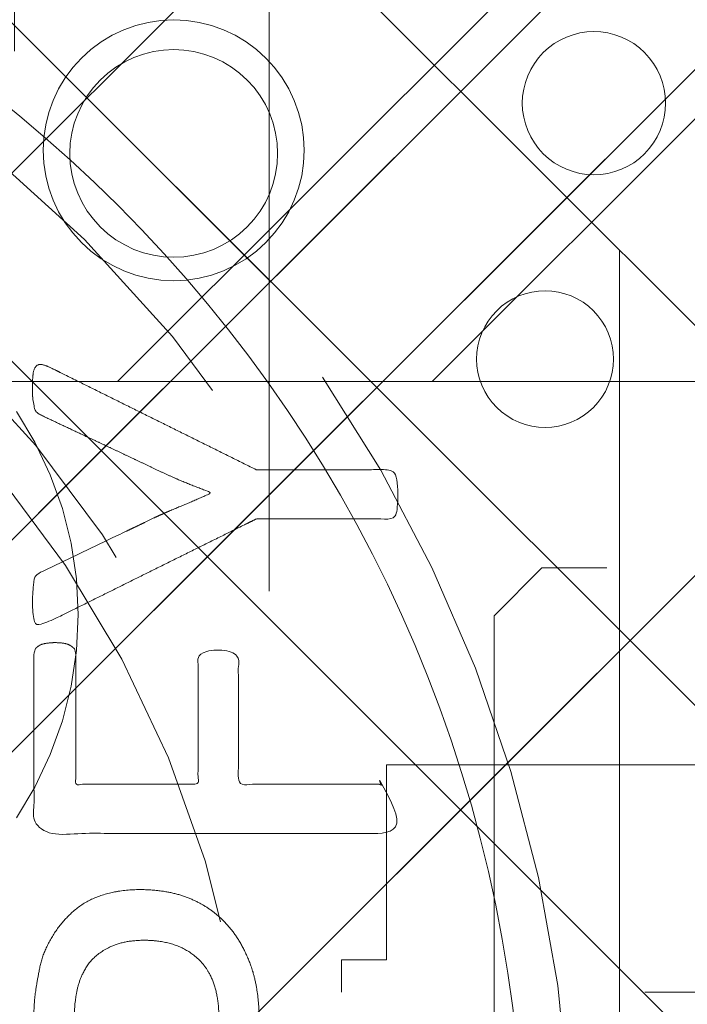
# Model space of a CAD drawing. Header units: inches. Extents: x -490 to -273, y -225 to 16.
# Tile 56 of 67: x -362.411 to -361.585, y 9.884 to 11.103. Entities that reach past the tile are written whole.
import ezdxf

# ---------------------------------------------------------------- set-up
doc = ezdxf.new("R2010")
doc.units = ezdxf.units.IN
doc.header["$LTSCALE"] = 32
doc.header["$MEASUREMENT"] = 0
doc.linetypes.add('Dash Style-1', pattern=[0.083328, 0.041656, -0.041672])
for name, color, linetype, lineweight in [('DashLine', 7, 'Dash Style-1', 13), ('DashLineFill', 7, 'Dash Style-1', 13), ('Drawing', 7, 'Continuous', 18), ('None', 7, 'Continuous', 18), ('Plastic-BracketCover', 7, 'Continuous', 13), ('SolidLine', 7, 'Continuous', 15), ('Wood_1-H', 7, 'Continuous', 13)]:
    doc.layers.add(name, color=color, linetype=linetype, lineweight=lineweight)
doc.layers.add('Electrical', color=1, linetype='Dash Style-1', lineweight=15, true_color=0xff0000)
pattern_1 = [(45, (0, 0), (-1.61301565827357, 1.935715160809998), []), (45, (-1.0608, 1.0608), (-0.4723460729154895, 0.4167612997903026), [])]

# ---------------------------------------------------------------- blocks, each defined once
blk = doc.blocks.new('Group-9')
at = {"layer": 'Plastic-BracketCover', "color": 7}
for points, knots in [([(1.38164285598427, 0.884128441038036), (1.463766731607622, 0.884128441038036), (1.549581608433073, 0.884128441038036), (1.553272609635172, 0.8804374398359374), (1.555118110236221, 0.8730554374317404), (1.55696180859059, 0.8619824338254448), (1.55696180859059, 0.8453729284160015), (1.555118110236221, 0.8342999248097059), (1.553272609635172, 0.8269179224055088), (1.549581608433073, 0.8232269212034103), (1.463766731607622, 0.8232269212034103), (1.38164285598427, 0.8232269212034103), (1.255227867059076, 0.7604808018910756), (1.128812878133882, 0.6977346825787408), (1.119585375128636, 0.6940436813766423), (1.112203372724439, 0.692198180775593), (1.106666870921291, 0.6958891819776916), (1.104821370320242, 0.7106531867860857), (1.104821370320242, 0.7327991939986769), (1.106666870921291, 0.7457176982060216), (1.10851237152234, 0.7530997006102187), (1.114048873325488, 0.7567907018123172), (1.117739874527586, 0.7586362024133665), (1.181408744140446, 0.789086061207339), (1.245077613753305, 0.8195359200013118), (1.263532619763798, 0.8287634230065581), (1.304133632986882, 0.8453729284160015), (1.324432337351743, 0.8546004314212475), (1.324432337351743, 0.8555231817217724), (1.324432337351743, 0.856445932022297), (1.28383402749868, 0.871209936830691), (1.246923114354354, 0.8896649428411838), (1.18233149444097, 0.9201148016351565), (1.117739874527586, 0.9505646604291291), (1.114048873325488, 0.9524101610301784), (1.10851237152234, 0.9561011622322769), (1.106666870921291, 0.963483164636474), (1.104821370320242, 0.9745561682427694), (1.104821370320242, 0.9967021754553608), (1.107589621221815, 1.016079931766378), (1.121430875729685, 1.013311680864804), (1.128812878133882, 1.009620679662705), (1.255227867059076, 0.9468745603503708), (1.38164285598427, 0.884128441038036)], [0, 0, 0, 0.05246714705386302, 0.05482524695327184, 0.05718334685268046, 0.05954144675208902, 0.06189954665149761, 0.06484717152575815, 0.06779479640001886, 0.07074242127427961, 0.07369004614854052, 0.1392739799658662, 0.1392739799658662, 0.251980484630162, 0.251980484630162, 0.259917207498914, 0.267853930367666, 0.2757906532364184, 0.2837273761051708, 0.2916640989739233, 0.2996008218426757, 0.307537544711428, 0.31547426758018, 0.31547426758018, 0.4512108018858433, 0.4512108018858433, 0.4908944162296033, 0.5305780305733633, 0.5305780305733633, 0.5322202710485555, 0.5322202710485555, 0.6091019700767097, 0.6091019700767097, 0.7421406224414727, 0.7421406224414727, 0.7498287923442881, 0.7575169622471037, 0.7652051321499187, 0.7728933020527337, 0.7836567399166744, 0.8051836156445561, 0.8159470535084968, 0.8159470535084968, 1, 1, 1]), ([(1.132503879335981, 0.670086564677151), (1.139885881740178, 0.670086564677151), (1.149113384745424, 0.6682410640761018), (1.154649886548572, 0.6645500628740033), (1.15834088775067, 0.6608590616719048), (1.15834088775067, 0.5759669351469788), (1.15834088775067, 0.4947658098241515), (1.23400551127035, 0.4947658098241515), (1.309670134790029, 0.4947658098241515), (1.309670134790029, 0.5722759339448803), (1.309670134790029, 0.6516315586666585), (1.313361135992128, 0.655322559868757), (1.318897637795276, 0.6590135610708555), (1.328123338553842, 0.6608590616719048), (1.341041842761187, 0.6608590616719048), (1.350269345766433, 0.6590135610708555), (1.355805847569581, 0.655322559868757), (1.359496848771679, 0.6516315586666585), (1.359496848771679, 0.5722759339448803), (1.359496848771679, 0.4947658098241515), (1.452693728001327, 0.4947658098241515), (1.547736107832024, 0.4947658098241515), (1.553272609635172, 0.4910766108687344), (1.555118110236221, 0.4836946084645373), (1.55696180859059, 0.4726216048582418), (1.55696180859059, 0.4560120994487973), (1.555118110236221, 0.4449390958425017), (1.553272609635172, 0.4375570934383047), (1.547736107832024, 0.4338660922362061), (1.338274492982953, 0.4338660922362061), (1.117739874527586, 0.4338660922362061), (1.106666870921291, 0.4486300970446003), (1.106666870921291, 0.5565900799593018), (1.106666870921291, 0.6608590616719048), (1.11035787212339, 0.6645500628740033), (1.115894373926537, 0.6682410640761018), (1.126967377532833, 0.670086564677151), (1.132503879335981, 0.670086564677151)], [0, 0, 0, 0.005581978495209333, 0.01116395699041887, 0.0167459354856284, 0.02232791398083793, 0.1451300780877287, 0.1451300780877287, 0.2595592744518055, 0.2595592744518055, 0.3767794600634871, 0.3795704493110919, 0.3823614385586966, 0.3851524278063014, 0.3879434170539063, 0.3900366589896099, 0.3921299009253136, 0.3942231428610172, 0.3963163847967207, 0.4842315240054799, 0.4842315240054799, 0.5899392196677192, 0.5920324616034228, 0.5941257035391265, 0.5962189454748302, 0.598312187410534, 0.5999867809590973, 0.6016613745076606, 0.6033359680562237, 0.6050105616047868, 0.7933998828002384, 0.80512203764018, 0.8168441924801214, 0.9765556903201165, 0.9824167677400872, 0.988277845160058, 0.994138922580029, 1, 1, 1]), ([(1.237695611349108, 0.3644410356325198), (1.272760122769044, 0.3644410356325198), (1.326277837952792, 0.3422950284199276), (1.363187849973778, 0.3016940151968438), (1.385333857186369, 0.2426397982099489), (1.385333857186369, 0.1752790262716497), (1.385333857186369, 0.1503647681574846), (1.465612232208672, 0.1503647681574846), (1.549581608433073, 0.1503647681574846), (1.553272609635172, 0.1466755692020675), (1.555118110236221, 0.1392935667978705), (1.55696180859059, 0.1282205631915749), (1.55696180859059, 0.1116110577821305), (1.555118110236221, 0.1005380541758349), (1.553272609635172, 0.09315605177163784), (1.549581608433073, 0.08946505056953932), (1.339197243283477, 0.08946505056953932), (1.119585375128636, 0.08946505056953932), (1.106666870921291, 0.1042290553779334), (1.106666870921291, 0.161438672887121), (1.106666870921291, 0.2241847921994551), (1.11035787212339, 0.2500218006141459), (1.117739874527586, 0.2869300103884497), (1.139885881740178, 0.3238400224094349), (1.171259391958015, 0.3515225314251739), (1.213704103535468, 0.3644410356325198), (1.237695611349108, 0.3644410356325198)], [0, 0, 0, 0.06626756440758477, 0.13253512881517, 0.1988026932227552, 0.2650702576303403, 0.3039664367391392, 0.3039664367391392, 0.4292971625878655, 0.4350595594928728, 0.4408219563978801, 0.4465843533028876, 0.4523467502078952, 0.456956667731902, 0.4615665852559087, 0.4661765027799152, 0.4707864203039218, 0.728938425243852, 0.745073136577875, 0.7612078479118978, 0.8451067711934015, 0.8709223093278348, 0.8967378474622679, 0.922553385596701, 0.948368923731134, 0.9741844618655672, 1, 1, 1]), ([(1.243232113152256, 0.3016940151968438), (1.215549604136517, 0.3016940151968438), (1.178641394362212, 0.2813935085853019), (1.162031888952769, 0.2518673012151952), (1.156495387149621, 0.2204937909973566), (1.156495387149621, 0.1771245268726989), (1.156495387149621, 0.1503647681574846), (1.24600036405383, 0.1503647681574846), (1.335505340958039, 0.1503647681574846), (1.335505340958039, 0.1771245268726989), (1.335505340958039, 0.2297212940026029), (1.322586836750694, 0.2666295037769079), (1.296751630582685, 0.2906210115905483), (1.263532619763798, 0.3016940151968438), (1.243232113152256, 0.3016940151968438)], [0, 0, 0, 0.05309765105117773, 0.1061953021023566, 0.1592929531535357, 0.2123906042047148, 0.29793681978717, 0.29793681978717, 0.5840684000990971, 0.5840684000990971, 0.6696146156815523, 0.7522109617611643, 0.8348073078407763, 0.917403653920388, 1, 1, 1])]:
    blk.add_open_spline(points, degree=2, knots=knots, dxfattribs=at)
blk = doc.blocks.new('1BRPFY-Leg_Plate (2D)')
at = {"layer": 'DashLineFill', "linetype": 'Continuous', "lineweight": 13}
h = blk.add_hatch(dxfattribs=at)
h.set_pattern_fill('Steel', color=253, style=0, pattern_type=2)
h.set_pattern_definition(pattern_1)
edge = h.paths.add_edge_path()
edge.add_arc((-1.704724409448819, -1.704724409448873), 0.125984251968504, 179.9999999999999, 269.9999999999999)
edge.add_line((-1.704724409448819, -1.830708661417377), (1.704724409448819, -1.830708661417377))
edge.add_arc((1.704724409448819, -1.704724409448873), 0.125984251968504, 270.0000000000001, 360.0000000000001)
edge.add_line((1.830708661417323, -1.704724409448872), (1.830708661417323, 1.704724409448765))
edge.add_arc((1.704724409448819, 1.704724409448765), 0.1259842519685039, 0, 90)
edge.add_line((1.704724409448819, 1.830708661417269), (-1.704724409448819, 1.830708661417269))
edge.add_arc((-1.704724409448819, 1.704724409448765), 0.1259842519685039, 90, 180)
edge.add_line((-1.830708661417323, 1.704724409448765), (-1.830708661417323, -1.704724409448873))
at = {"layer": 'DashLineFill', "flags": 128}
blk.add_lwpolyline([(-1.830708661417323, -1.704724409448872, 0.414213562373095), (-1.704724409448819, -1.830708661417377), (1.704724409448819, -1.830708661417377, 0.414213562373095), (1.830708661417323, -1.704724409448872), (1.830708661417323, 1.704724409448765, 0.414213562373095), (1.704724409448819, 1.830708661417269), (-1.704724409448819, 1.830708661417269, 0.414213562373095), (-1.830708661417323, 1.704724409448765)], format="xyb", close=True, dxfattribs=at)
at = {"layer": 'SolidLine', "flags": 128}
blk.add_lwpolyline([(1.279527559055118, 1.44094488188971), (1.295349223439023, 1.440167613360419), (1.31101851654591, 1.437843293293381), (1.326384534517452, 1.433994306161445), (1.341299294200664, 1.428657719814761), (1.355619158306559, 1.421884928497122), (1.369206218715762, 1.413741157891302), (1.381929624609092, 1.404304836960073), (1.393666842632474, 1.393666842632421), (1.404304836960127, 1.381929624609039), (1.413741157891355, 1.369206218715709), (1.421884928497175, 1.355619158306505), (1.428657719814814, 1.341299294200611), (1.433994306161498, 1.326384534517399), (1.437843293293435, 1.311018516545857), (1.440167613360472, 1.29534922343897), (1.440944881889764, 1.279527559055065), (1.440167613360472, 1.263705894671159), (1.437843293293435, 1.248036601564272), (1.433994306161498, 1.23267058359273), (1.428657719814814, 1.217755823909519), (1.421884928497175, 1.203435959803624), (1.413741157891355, 1.18984889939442), (1.404304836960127, 1.17712549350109), (1.393666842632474, 1.165388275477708), (1.381929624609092, 1.154750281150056), (1.369206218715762, 1.145313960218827), (1.355619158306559, 1.137170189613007), (1.341299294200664, 1.130397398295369), (1.326384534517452, 1.125060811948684), (1.31101851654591, 1.121211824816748), (1.295349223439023, 1.11888750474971), (1.279527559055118, 1.118110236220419), (1.263705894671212, 1.11888750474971), (1.248036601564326, 1.121211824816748), (1.232670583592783, 1.125060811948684), (1.217755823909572, 1.130397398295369), (1.203435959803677, 1.137170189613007), (1.189848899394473, 1.145313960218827), (1.177125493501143, 1.154750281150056), (1.165388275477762, 1.165388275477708), (1.154750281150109, 1.17712549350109), (1.14531396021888, 1.18984889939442), (1.137170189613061, 1.203435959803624), (1.130397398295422, 1.217755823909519), (1.125060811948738, 1.23267058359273), (1.121211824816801, 1.248036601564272), (1.118887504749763, 1.263705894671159), (1.118110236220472, 1.279527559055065), (1.118887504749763, 1.29534922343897), (1.121211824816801, 1.311018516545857), (1.125060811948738, 1.326384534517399), (1.130397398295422, 1.341299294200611), (1.137170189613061, 1.355619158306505), (1.14531396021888, 1.369206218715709), (1.154750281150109, 1.381929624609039), (1.165388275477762, 1.393666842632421), (1.177125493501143, 1.404304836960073), (1.189848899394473, 1.413741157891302), (1.203435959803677, 1.421884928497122), (1.217755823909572, 1.428657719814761), (1.232670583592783, 1.433994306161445), (1.248036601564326, 1.437843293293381), (1.263705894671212, 1.440167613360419)], close=True, dxfattribs=at)
at = {"layer": 'Plastic-BracketCover', "color": 7}
blk.add_blockref('Group-9', (0, 0), dxfattribs=at)
blk = doc.blocks.new('1BRPX7-Util_Bkt_Lg-M (2D)')
at = {"layer": 'DashLineFill', "linetype": 'Continuous', "lineweight": 13}
h = blk.add_hatch(dxfattribs=at)
h.set_pattern_fill('Steel', color=253, style=0, pattern_type=2)
h.set_pattern_definition(pattern_1)
edge = h.paths.add_edge_path()
edge.add_line((-4.468503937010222, 7.405511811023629), (-3.129921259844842, 7.405511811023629))
edge.add_line((-3.129921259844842, 7.405511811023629), (-3.129921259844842, -2.011811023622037))
edge.add_line((-3.129921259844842, -2.011811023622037), (-4.468503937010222, -2.011811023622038))
edge.add_line((-4.468503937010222, -2.011811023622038), (-4.468503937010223, -2.145669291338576))
edge.add_line((-4.468503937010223, -2.145669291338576), (-2.421259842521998, -2.145669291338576))
edge.add_line((-2.421259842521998, -2.145669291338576), (-2.421259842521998, -2.523622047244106))
edge.add_arc((-2.303149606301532, -2.523622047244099), 0.1181102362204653, 180.0000000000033, 270.0000000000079)
edge.add_line((-2.303149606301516, -2.641732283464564), (2.303149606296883, -2.641732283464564))
edge.add_arc((2.303149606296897, -2.523622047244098), 0.1181102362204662, 269.9999999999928, 359.9999999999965)
edge.add_line((2.421259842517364, -2.523622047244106), (2.421259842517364, -2.145669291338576))
edge.add_line((2.421259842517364, -2.145669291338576), (4.46850393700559, -2.145669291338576))
edge.add_line((4.46850393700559, -2.145669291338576), (4.46850393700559, -2.011811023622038))
edge.add_line((4.46850393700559, -2.011811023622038), (3.129921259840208, -2.011811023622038))
edge.add_line((3.129921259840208, -2.011811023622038), (3.129921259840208, 7.405511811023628))
edge.add_line((3.129921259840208, 7.405511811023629), (4.46850393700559, 7.405511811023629))
edge.add_line((4.46850393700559, 7.405511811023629), (4.46850393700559, 7.539370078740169))
edge.add_line((4.46850393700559, 7.539370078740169), (2.421259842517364, 7.539370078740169))
edge.add_line((2.421259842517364, 7.539370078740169), (2.421259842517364, 7.917322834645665))
edge.add_arc((2.30314960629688, 7.917322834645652), 0.1181102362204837, 6.452788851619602e-12, 89.99999999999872)
edge.add_line((2.303149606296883, 8.035433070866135), (-2.303149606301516, 8.035433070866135))
edge.add_arc((-2.303149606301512, 7.91732283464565), 0.1181102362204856, 90.00000000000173, 179.9999999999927)
edge.add_line((-2.421259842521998, 7.917322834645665), (-2.421259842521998, 7.539370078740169))
edge.add_line((-2.421259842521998, 7.539370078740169), (-4.468503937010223, 7.539370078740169))
edge.add_line((-4.468503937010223, 7.539370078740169), (-4.468503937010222, 7.405511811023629))
at = {"layer": 'SolidLine', "flags": 128}
blk.add_lwpolyline([(1.279527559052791, 4.396216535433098), (1.29212276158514, 4.395597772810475), (1.304596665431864, 4.393747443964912), (1.31682914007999, 4.390683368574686), (1.328702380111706, 4.386435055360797), (1.340102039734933, 4.381043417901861), (1.350918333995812, 4.374560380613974), (1.361047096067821, 4.367048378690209), (1.370390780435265, 4.358579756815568), (1.378859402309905, 4.349236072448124), (1.386371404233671, 4.339107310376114), (1.392854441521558, 4.328291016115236), (1.398246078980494, 4.316891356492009), (1.402494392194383, 4.305018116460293), (1.405558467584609, 4.292785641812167), (1.407408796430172, 4.280311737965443), (1.408027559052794, 4.267716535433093), (1.407408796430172, 4.255121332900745), (1.405558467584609, 4.242647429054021), (1.402494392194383, 4.230414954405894), (1.398246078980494, 4.218541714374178), (1.392854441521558, 4.207142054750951), (1.386371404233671, 4.196325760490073), (1.378859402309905, 4.186196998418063), (1.370390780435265, 4.17685331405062), (1.361047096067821, 4.168384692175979), (1.350918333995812, 4.160872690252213), (1.340102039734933, 4.154389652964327), (1.328702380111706, 4.14899801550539), (1.31682914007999, 4.144749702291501), (1.304596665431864, 4.141685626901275), (1.29212276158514, 4.139835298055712), (1.279527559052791, 4.13921653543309), (1.266932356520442, 4.139835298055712), (1.254458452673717, 4.141685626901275), (1.242225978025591, 4.144749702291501), (1.230352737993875, 4.14899801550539), (1.218953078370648, 4.154389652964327), (1.20813678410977, 4.160872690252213), (1.19800802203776, 4.168384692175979), (1.188664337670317, 4.17685331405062), (1.180195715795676, 4.186196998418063), (1.172683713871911, 4.196325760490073), (1.166200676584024, 4.207142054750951), (1.160809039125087, 4.218541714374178), (1.156560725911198, 4.230414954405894), (1.153496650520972, 4.242647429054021), (1.15164632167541, 4.255121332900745), (1.151027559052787, 4.267716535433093), (1.15164632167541, 4.280311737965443), (1.153496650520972, 4.292785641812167), (1.156560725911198, 4.305018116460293), (1.160809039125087, 4.316891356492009), (1.166200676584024, 4.328291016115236), (1.172683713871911, 4.339107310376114), (1.180195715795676, 4.349236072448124), (1.188664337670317, 4.358579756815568), (1.19800802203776, 4.367048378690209), (1.20813678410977, 4.374560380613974), (1.218953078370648, 4.381043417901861), (1.230352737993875, 4.386435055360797), (1.242225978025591, 4.390683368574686), (1.254458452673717, 4.393747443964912), (1.266932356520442, 4.395597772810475)], close=True, dxfattribs=at)
blk.add_lwpolyline([(1.085114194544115, 3.948388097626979), (1.107956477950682, 3.91027805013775), (1.126953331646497, 3.870112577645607), (1.141921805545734, 3.828278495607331), (1.152717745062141, 3.785178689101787), (1.159237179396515, 3.741228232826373), (1.161417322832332, 3.696850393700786), (1.159237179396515, 3.652472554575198), (1.152717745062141, 3.608522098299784), (1.141921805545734, 3.56542229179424), (1.126953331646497, 3.523588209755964), (1.107956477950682, 3.483422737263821), (1.085114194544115, 3.445312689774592)], dxfattribs=at)
blk = doc.blocks.new('Slate-LegBrace (2D)')
at = {"layer": 'DashLineFill', "linetype": 'Continuous', "lineweight": 13}
h = blk.add_hatch(dxfattribs=at)
h.set_pattern_fill('Steel', color=253, style=0, pattern_type=2)
h.set_pattern_definition(pattern_1)
edge = h.paths.add_edge_path()
edge.add_line((-2.199587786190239, 0.1351515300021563), (-1.374775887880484, 0.1351515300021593))
edge.add_arc((3.636636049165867e-15, 0.01355418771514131), 1.380142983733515, 5.054592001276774, 174.9454079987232, ccw=False)
edge.add_line((1.374775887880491, 0.1351515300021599), (2.199718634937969, 0.1351515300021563))
edge.add_arc((6.542437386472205e-05, 0.01705725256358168), 2.202821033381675, 3.07312710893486, 176.9268728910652)
h = blk.add_hatch(dxfattribs=at)
h.set_pattern_fill('Steel', color=253, style=0, pattern_type=2)
h.set_pattern_definition(pattern_1)
edge = h.paths.add_edge_path()
edge.add_line((-2.191696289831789, 0.2375138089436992), (-1.463739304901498, 0.2375137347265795))
edge.add_arc((6.542437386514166e-05, 0.017041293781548), 1.480314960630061, 8.565281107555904, 171.4347188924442, ccw=False)
edge.add_line((1.463870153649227, 0.2375137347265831), (2.191827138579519, 0.2375138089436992))
edge.add_line((2.191827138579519, 0.2375138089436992), (2.19971863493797, 0.1351515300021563))
edge.add_line((2.19971863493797, 0.1351515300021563), (1.374775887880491, 0.1351515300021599))
edge.add_arc((3.356894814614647e-15, 0.01355418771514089), 1.380142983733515, 5.054592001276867, 174.9454079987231)
edge.add_line((-1.374775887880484, 0.1351515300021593), (-2.19958778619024, 0.1351515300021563))
edge.add_line((-2.19958778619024, 0.1351515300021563), (-2.191696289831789, 0.2375138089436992))
h = blk.add_hatch(dxfattribs=at)
h.set_pattern_fill('Steel', color=253, style=0, pattern_type=2)
h.set_pattern_definition(pattern_1)
h.paths.add_polyline_path([(1.738774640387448, 0.9363963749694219), (1.7304820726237, 0.9368037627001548), (1.722269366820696, 0.9380220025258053), (1.714215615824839, 0.940039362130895), (1.706398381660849, 0.9428364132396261), (1.698892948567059, 0.9463862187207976), (1.691771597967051, 0.9506545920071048), (1.685102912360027, 0.9556004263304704), (1.678951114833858, 0.9611760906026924), (1.673375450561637, 0.9673278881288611), (1.668429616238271, 0.9739965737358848), (1.664161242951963, 0.9811179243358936), (1.660611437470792, 0.9886233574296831), (1.657814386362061, 0.9964405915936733), (1.655797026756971, 1.00449434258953), (1.654578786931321, 1.012707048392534), (1.654171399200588, 1.020999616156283), (1.654578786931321, 1.029292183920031), (1.655797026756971, 1.037504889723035), (1.657814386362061, 1.045558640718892), (1.660611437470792, 1.053375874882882), (1.664161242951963, 1.060881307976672), (1.668429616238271, 1.06800265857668), (1.673375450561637, 1.074671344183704), (1.678951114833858, 1.080823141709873), (1.685102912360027, 1.086398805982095), (1.691771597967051, 1.09134464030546), (1.698892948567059, 1.095613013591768), (1.706398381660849, 1.099162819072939), (1.714215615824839, 1.10195987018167), (1.722269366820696, 1.10397722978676), (1.7304820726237, 1.10519546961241), (1.738774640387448, 1.105602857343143), (1.747067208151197, 1.10519546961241), (1.755279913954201, 1.10397722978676), (1.763333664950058, 1.10195987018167), (1.771150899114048, 1.099162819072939), (1.778656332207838, 1.095613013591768), (1.785777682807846, 1.09134464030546), (1.79244636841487, 1.086398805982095), (1.798598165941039, 1.080823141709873), (1.804173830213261, 1.074671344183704), (1.809119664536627, 1.06800265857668), (1.813388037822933, 1.060881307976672), (1.816937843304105, 1.053375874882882), (1.819734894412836, 1.045558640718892), (1.821752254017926, 1.037504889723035), (1.822970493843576, 1.029292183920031), (1.823377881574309, 1.020999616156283), (1.822970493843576, 1.012707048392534), (1.821752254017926, 1.00449434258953), (1.819734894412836, 0.9964405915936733), (1.816937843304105, 0.9886233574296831), (1.813388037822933, 0.9811179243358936), (1.809119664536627, 0.9739965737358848), (1.804173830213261, 0.9673278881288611), (1.798598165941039, 0.9611760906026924), (1.79244636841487, 0.9556004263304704), (1.785777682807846, 0.9506545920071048), (1.778656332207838, 0.9463862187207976), (1.771150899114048, 0.9428364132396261), (1.763333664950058, 0.940039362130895), (1.755279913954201, 0.9380220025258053), (1.747067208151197, 0.9368037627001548)])
h = blk.add_hatch(dxfattribs=at)
h.set_pattern_fill('Steel', color=253, style=0, pattern_type=2)
h.set_pattern_definition(pattern_1)
h.paths.add_polyline_path([(1.477721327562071, -0.2676096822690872), (1.477721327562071, -0.2375137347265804), (1.672015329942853, -0.2375137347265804), (1.672015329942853, -0.02575645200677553), (1.675765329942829, -0.02575645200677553), (1.675765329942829, 0.7034311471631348), (1.734820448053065, 0.762486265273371), (1.929210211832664, 0.762486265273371), (1.988265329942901, 0.7034311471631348), (1.988265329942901, -0.02575645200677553), (1.992015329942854, -0.02575645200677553), (1.992015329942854, -0.2375137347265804), (2.186309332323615, -0.2375137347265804), (2.186309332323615, -0.2676096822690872)])
h = blk.add_hatch(dxfattribs=at)
h.set_pattern_fill('Steel', color=253, style=0, pattern_type=2)
h.set_pattern_definition(pattern_1)
h.paths.add_polyline_path([(1.486912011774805, 0.237513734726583), (1.486912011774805, 0.2775137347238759), (1.542840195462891, 0.277513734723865), (1.542840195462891, 0.5187637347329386), (2.12119046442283, 0.5187637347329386), (2.12119046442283, 0.2775137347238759), (2.177118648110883, 0.2775137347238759), (2.177118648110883, 0.237513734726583)])
at = {"layer": 'DashLineFill', "flags": 128}
for points in [[(-2.199587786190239, 0.1351515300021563), (-1.374775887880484, 0.1351515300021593, -0.9154551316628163), (1.374775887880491, 0.1351515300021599), (2.199718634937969, 0.1351515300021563, 0.9477524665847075)], [(-2.191696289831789, 0.2375138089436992), (-1.463739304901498, 0.2375137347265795, -0.8606629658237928), (1.463870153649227, 0.2375137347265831), (2.191827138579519, 0.2375138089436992), (2.19971863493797, 0.1351515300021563), (1.374775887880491, 0.1351515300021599, 0.9154551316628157), (-1.374775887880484, 0.1351515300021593), (-2.19958778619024, 0.1351515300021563)]]:
    blk.add_lwpolyline(points, format="xyb", close=True, dxfattribs=at)
for points in [[(1.738774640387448, 0.9363963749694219), (1.7304820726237, 0.9368037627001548), (1.722269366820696, 0.9380220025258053), (1.714215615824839, 0.940039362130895), (1.706398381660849, 0.9428364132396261), (1.698892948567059, 0.9463862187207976), (1.691771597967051, 0.9506545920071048), (1.685102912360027, 0.9556004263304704), (1.678951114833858, 0.9611760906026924), (1.673375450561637, 0.9673278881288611), (1.668429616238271, 0.9739965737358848), (1.664161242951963, 0.9811179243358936), (1.660611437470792, 0.9886233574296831), (1.657814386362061, 0.9964405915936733), (1.655797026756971, 1.00449434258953), (1.654578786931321, 1.012707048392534), (1.654171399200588, 1.020999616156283), (1.654578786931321, 1.029292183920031), (1.655797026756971, 1.037504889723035), (1.657814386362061, 1.045558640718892), (1.660611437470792, 1.053375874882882), (1.664161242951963, 1.060881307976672), (1.668429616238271, 1.06800265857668), (1.673375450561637, 1.074671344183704), (1.678951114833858, 1.080823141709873), (1.685102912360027, 1.086398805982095), (1.691771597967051, 1.09134464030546), (1.698892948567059, 1.095613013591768), (1.706398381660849, 1.099162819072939), (1.714215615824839, 1.10195987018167), (1.722269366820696, 1.10397722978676), (1.7304820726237, 1.10519546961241), (1.738774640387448, 1.105602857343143), (1.747067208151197, 1.10519546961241), (1.755279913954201, 1.10397722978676), (1.763333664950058, 1.10195987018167), (1.771150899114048, 1.099162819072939), (1.778656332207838, 1.095613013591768), (1.785777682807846, 1.09134464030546), (1.79244636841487, 1.086398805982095), (1.798598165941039, 1.080823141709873), (1.804173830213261, 1.074671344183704), (1.809119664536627, 1.06800265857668), (1.813388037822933, 1.060881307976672), (1.816937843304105, 1.053375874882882), (1.819734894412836, 1.045558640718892), (1.821752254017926, 1.037504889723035), (1.822970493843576, 1.029292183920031), (1.823377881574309, 1.020999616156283), (1.822970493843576, 1.012707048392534), (1.821752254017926, 1.00449434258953), (1.819734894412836, 0.9964405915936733), (1.816937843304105, 0.9886233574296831), (1.813388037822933, 0.9811179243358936), (1.809119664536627, 0.9739965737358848), (1.804173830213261, 0.9673278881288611), (1.798598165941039, 0.9611760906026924), (1.79244636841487, 0.9556004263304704), (1.785777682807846, 0.9506545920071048), (1.778656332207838, 0.9463862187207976), (1.771150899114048, 0.9428364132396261), (1.763333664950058, 0.940039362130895), (1.755279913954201, 0.9380220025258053), (1.747067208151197, 0.9368037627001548)], [(1.477721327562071, -0.2676096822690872), (1.477721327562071, -0.2375137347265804), (1.672015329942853, -0.2375137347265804), (1.672015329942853, -0.02575645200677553), (1.675765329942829, -0.02575645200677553), (1.675765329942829, 0.7034311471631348), (1.734820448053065, 0.762486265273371), (1.929210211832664, 0.762486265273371), (1.988265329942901, 0.7034311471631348), (1.988265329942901, -0.02575645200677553), (1.992015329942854, -0.02575645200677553), (1.992015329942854, -0.2375137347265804), (2.186309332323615, -0.2375137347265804), (2.186309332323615, -0.2676096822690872)], [(1.486912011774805, 0.237513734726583), (1.486912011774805, 0.2775137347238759), (1.542840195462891, 0.277513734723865), (1.542840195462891, 0.5187637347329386), (2.12119046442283, 0.5187637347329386), (2.12119046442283, 0.2775137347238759), (2.177118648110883, 0.2775137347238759), (2.177118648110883, 0.237513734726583)]]:
    blk.add_lwpolyline(points, close=True, dxfattribs=at)
blk = doc.blocks.new('TLLegSleeve (2D)')
at = {"layer": 'DashLineFill', "linetype": 'Continuous', "lineweight": 13}
h = blk.add_hatch(dxfattribs=at)
h.set_pattern_fill('Steel', color=253, style=0, pattern_type=2)
h.set_pattern_definition(pattern_1)
edge = h.paths.add_edge_path()
edge.add_line((1.08267716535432, 1.402343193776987), (1.08267716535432, 2.913385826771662))
edge.add_arc((-1.707523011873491e-13, 2.913385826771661), 1.08267716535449, 4.479377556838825e-14, 180)
edge.add_line((-1.082677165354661, 2.913385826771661), (-1.08267716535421, 1.402343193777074))
edge.add_arc((-1.332267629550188e-15, 2.886579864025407e-15), 1.771653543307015, 127.6698869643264, 412.330113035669)
edge.add_line((1.08267716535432, 1.402343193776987), (1.08267716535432, 1.402343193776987))
edge = h.paths.add_edge_path()
edge.add_arc((1.665334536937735e-15, 2.91338582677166), 0.7480314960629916, 180, 360)
edge.add_arc((1.665334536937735e-15, 2.91338582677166), 0.7480314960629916, 9.54166404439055e-15, 180)
edge.add_line((-0.7480314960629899, 2.91338582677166), (-0.7480314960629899, 2.91338582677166))
edge = h.paths.add_edge_path()
edge.add_arc((-1.723066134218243e-13, 5.70119602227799e-16), 1.437007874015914, 180, 360)
edge.add_arc((-1.723066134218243e-13, 9.149983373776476e-17), 1.437007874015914, 9.541664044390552e-15, 180)
edge.add_line((-1.437007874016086, 3.308097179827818e-16), (-1.437007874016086, 3.308097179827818e-16))
at = {"layer": 'DashLine', "color": 8, "flags": 128}
blk.add_lwpolyline([(1.653543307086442, 1.118599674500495e-14), (1.645581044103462, -0.1620755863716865), (1.621770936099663, -0.3225902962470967), (1.582342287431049, -0.4799982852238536), (1.527674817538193, -0.6327836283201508), (1.45829500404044, -0.7794749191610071), (1.374871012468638, -0.9186594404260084), (1.278206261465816, -1.048996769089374), (1.169231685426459, -1.169231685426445), (1.048996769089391, -1.278206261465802), (0.918659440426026, -1.374871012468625), (0.7794749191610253, -1.458295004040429), (0.6327836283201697, -1.527674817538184), (0.4799982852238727, -1.582342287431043), (0.3225902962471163, -1.621770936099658), (0.1620755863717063, -1.645581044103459), (8.723964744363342e-15, -1.653543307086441), (-0.162075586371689, -1.645581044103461), (-0.3225902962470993, -1.621770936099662), (-0.4799982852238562, -1.582342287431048), (-0.6327836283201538, -1.527674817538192), (-0.7794749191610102, -1.458295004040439), (-0.9186594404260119, -1.374871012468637), (-1.048996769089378, -1.278206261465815), (-1.169231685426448, -1.169231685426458), (-1.278206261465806, -1.048996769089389), (-1.374871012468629, -0.9186594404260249), (-1.458295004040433, -0.7794749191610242), (-1.527674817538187, -0.6327836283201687), (-1.582342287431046, -0.4799982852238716), (-1.621770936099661, -0.3225902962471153), (-1.645581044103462, -0.1620755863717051), (-1.653543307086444, -7.741682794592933e-15), (-1.645581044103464, 0.1620755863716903), (-1.621770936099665, 0.3225902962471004), (-1.582342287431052, 0.4799982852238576), (-1.527674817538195, 0.6327836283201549), (-1.458295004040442, 0.7794749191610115), (-1.37487101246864, 0.918659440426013), (-1.278206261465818, 1.048996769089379), (-1.169231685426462, 1.169231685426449), (-1.048996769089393, 1.278206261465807), (-0.9186594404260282, 1.37487101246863), (-0.7794749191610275, 1.458295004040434), (-0.6327836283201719, 1.527674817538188), (-0.479998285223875, 1.582342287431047), (-0.3225902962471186, 1.621770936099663), (-0.1620755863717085, 1.645581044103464), (-1.096189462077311e-14, 1.653543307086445), (0.1620755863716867, 1.645581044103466), (0.3225902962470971, 1.621770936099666), (0.479998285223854, 1.582342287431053), (0.6327836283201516, 1.527674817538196), (0.7794749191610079, 1.458295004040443), (0.9186594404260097, 1.374871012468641), (1.048996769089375, 1.278206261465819), (1.169231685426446, 1.169231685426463), (1.278206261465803, 1.048996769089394), (1.374871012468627, 0.9186594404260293), (1.458295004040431, 0.7794749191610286), (1.527674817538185, 0.6327836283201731), (1.582342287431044, 0.4799982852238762), (1.621770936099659, 0.3225902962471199), (1.64558104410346, 0.1620755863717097)], close=True, dxfattribs=at)
at = {"layer": 'DashLineFill', "flags": 128}
for points in [[(1.08267716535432, 1.402343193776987), (1.08267716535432, 2.913385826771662, 0.9999999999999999), (-1.082677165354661, 2.913385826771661), (-1.08267716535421, 1.402343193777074, 2.931618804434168), (1.08267716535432, 1.402343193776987)], [(-1.437007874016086, 3.308097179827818e-16, 0.9999999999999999), (1.437007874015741, 3.308097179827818e-16, 0.9999999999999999), (-1.437007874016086, 3.308097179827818e-16)]]:
    blk.add_lwpolyline(points, format="xyb", close=True, dxfattribs=at)
blk = doc.blocks.new('Group-12')
at = {"layer": 'SolidLine', "flags": 128}
blk.add_lwpolyline([(64.2716535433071, -5.31496062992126, -0.4142135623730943), (65.98425196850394, -3.602362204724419, -0.414213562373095), (67.69685039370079, -5.31496062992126, -0.4142135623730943), (65.98425196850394, -7.027559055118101, -0.414213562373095)], format="xyb", close=True, dxfattribs=at)
at = {"layer": 'Wood_1-H', "color": 7}
for name, p in [('1BRPX7-Util_Bkt_Lg-M (2D)', (65.98425196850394, -8.30708661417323)), ('TLLegSleeve (2D)', (65.98425196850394, -5.31496062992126)), ('Slate-LegBrace (2D)', (65.98425196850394, -5.31496062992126)), ('1BRPFY-Leg_Plate (2D)', (65.98425196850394, -5.31496062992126))]:
    blk.add_blockref(name, p, dxfattribs=at)
blk = doc.blocks.new('Group-13')
at = {"layer": 'None'}
blk.add_blockref('Group-12', (0, 0), dxfattribs=at)
blk = doc.blocks.new('SL Utility Cabinet (2D)')
at = {"layer": 'None'}
blk.add_blockref('Group-13', (0, 0), dxfattribs=at)
at = {"layer": 'Drawing', "color": 0, "flags": 1}
for tag in ['Tag', 'Catalog', 'Option1', 'Option2', 'Option3', 'Option4', 'Option5', 'Option6', 'Option7', 'Option8', 'Option9', 'Option10', 'Option11', 'Option12', 'Custom', 'FinishGroup', 'Discount', 'Item2', 'Item3', 'Item6', 'Item9', 'Item10', 'Item12', 'Item13', 'Item16', 'Item19', 'Item20', 'Item21', 'Item22', 'Item23', 'Item24', 'Item25', 'Item8', 'Item18', 'Item1', 'Item4', 'Item5', 'Item7', 'Item11', 'Item14', 'Item15', 'Item17']:
    blk.add_attdef(tag, (-70.02492789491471, 10.90788591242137), '', height=0.007086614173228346, dxfattribs=at)
blk = doc.blocks.new('Group-19')
at = {"layer": 'SolidLine'}
blk.add_open_spline([(-1.102362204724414, -2.559055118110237), (-19.09448818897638, -2.559055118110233), (-37.08661417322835, -2.559055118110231), (-37.08655118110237, -16.27955511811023), (-37.08648818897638, -30.00005511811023), (-37.08654168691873, -33.95503042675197), (-36.65348818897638, -37.88605511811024), (-34.77948818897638, -54.89405511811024), (-32.90548818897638, -71.90205511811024), (-32.43638942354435, -74.36921561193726), (-29.93148818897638, -74.56705511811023), (-19.09448818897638, -74.56705511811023), (-8.257488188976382, -74.56705511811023), (-5.752586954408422, -74.36921561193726), (-5.283488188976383, -71.90205511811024), (-3.409488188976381, -54.89405511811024), (-1.53548818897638, -37.88605511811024), (-1.102434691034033, -33.95503042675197), (-1.10248818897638, -30.00005511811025), (-1.102425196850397, -16.27955511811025), (-1.102362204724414, -2.559055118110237)], degree=2, knots=[0, 0, 0, 0.1739697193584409, 0.1739697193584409, 0.3066361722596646, 0.3066361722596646, 0.3448776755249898, 0.3448776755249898, 0.5103340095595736, 0.5103340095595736, 0.5346179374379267, 0.5346179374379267, 0.6393517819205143, 0.6393517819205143, 0.6636357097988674, 0.6636357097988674, 0.8290920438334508, 0.8290920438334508, 0.8673335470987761, 0.8673335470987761, 1, 1, 1], dxfattribs=at)
blk = doc.blocks.new('TL14_lower_leg (2D)')
at = {"layer": 'DashLine', "flags": 128}
blk.add_lwpolyline([(-1.777195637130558e-14, 1.377952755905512), (0.1350629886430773, 1.371317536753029), (0.2688252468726, 1.351475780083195), (0.3999985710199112, 1.318618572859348), (0.5273196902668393, 1.27306234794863), (0.649562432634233, 1.215245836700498), (0.7655495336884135, 1.14572584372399), (0.8741639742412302, 1.065171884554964), (0.9743597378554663, 0.9743597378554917), (1.065171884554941, 0.8741639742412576), (1.14572584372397, 0.7655495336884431), (1.215245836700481, 0.6495624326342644), (1.273062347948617, 0.5273196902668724), (1.318618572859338, 0.3999985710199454), (1.351475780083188, 0.2688252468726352), (1.371317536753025, 0.1350629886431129), (1.377952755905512, 1.783045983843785e-14), (1.371317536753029, -0.1350629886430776), (1.351475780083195, -0.2688252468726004), (1.318618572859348, -0.3999985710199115), (1.27306234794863, -0.5273196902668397), (1.215245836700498, -0.6495624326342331), (1.145725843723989, -0.7655495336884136), (1.065171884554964, -0.8741639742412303), (0.9743597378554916, -0.9743597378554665), (0.8741639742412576, -1.065171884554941), (0.7655495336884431, -1.14572584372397), (0.6495624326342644, -1.215245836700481), (0.5273196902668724, -1.273062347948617), (0.3999985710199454, -1.318618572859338), (0.2688252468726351, -1.351475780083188), (0.135062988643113, -1.371317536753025), (1.777195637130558e-14, -1.377952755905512), (-0.1350629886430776, -1.371317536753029), (-0.2688252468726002, -1.351475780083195), (-0.3999985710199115, -1.318618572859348), (-0.5273196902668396, -1.27306234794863), (-0.6495624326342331, -1.215245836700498), (-0.7655495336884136, -1.14572584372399), (-0.8741639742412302, -1.065171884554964), (-0.9743597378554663, -0.9743597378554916), (-1.065171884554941, -0.8741639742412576), (-1.14572584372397, -0.7655495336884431), (-1.215245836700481, -0.6495624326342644), (-1.273062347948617, -0.5273196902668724), (-1.318618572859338, -0.3999985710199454), (-1.351475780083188, -0.2688252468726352), (-1.371317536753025, -0.1350629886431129), (-1.377952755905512, -1.783045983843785e-14), (-1.371317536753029, 0.1350629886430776), (-1.351475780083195, 0.2688252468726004), (-1.318618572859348, 0.3999985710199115), (-1.27306234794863, 0.5273196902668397), (-1.215245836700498, 0.6495624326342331), (-1.145725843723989, 0.7655495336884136), (-1.065171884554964, 0.8741639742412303), (-0.9743597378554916, 0.9743597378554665), (-0.8741639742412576, 1.065171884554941), (-0.7655495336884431, 1.14572584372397), (-0.6495624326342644, 1.215245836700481), (-0.5273196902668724, 1.273062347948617), (-0.3999985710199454, 1.318618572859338), (-0.2688252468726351, 1.351475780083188), (-0.135062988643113, 1.371317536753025)], close=True, dxfattribs=at)
blk = doc.blocks.new('Group-31')
at = {"layer": 'DashLineFill', "linetype": 'Continuous', "lineweight": 13}
h = blk.add_hatch(dxfattribs=at)
h.set_pattern_fill('Steel', color=253, style=0, pattern_type=2)
h.set_pattern_definition(pattern_1)
h.paths.add_polyline_path([(-2.066929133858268, 1.397637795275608), (2.066929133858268, 1.397637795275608), (2.066929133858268, 0.1377952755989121), (2.106299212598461, 0.1377952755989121), (2.106299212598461, -0.1377952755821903), (2.066929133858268, -0.1377952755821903), (2.066929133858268, -5.275590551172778), (2.106299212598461, -5.275590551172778), (2.106299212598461, -5.55118110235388), (2.066929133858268, -5.55118110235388), (2.066929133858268, -5.82677165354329), (-2.066929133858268, -5.82677165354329), (-2.066929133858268, -5.55118110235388), (-2.106299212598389, -5.55118110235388), (-2.106299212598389, -5.275590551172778), (-2.066929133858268, -5.275590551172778), (-2.066929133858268, -0.1377952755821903), (-2.106299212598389, -0.1377952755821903), (-2.106299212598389, 0.1377952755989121), (-2.066929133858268, 0.1377952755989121)])
at = {"layer": 'DashLineFill', "flags": 128}
blk.add_lwpolyline([(-2.066929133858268, 1.397637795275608), (2.066929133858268, 1.397637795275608), (2.066929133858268, 0.1377952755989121), (2.106299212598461, 0.1377952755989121), (2.106299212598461, -0.1377952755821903), (2.066929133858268, -0.1377952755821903), (2.066929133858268, -5.275590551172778), (2.106299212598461, -5.275590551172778), (2.106299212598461, -5.55118110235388), (2.066929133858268, -5.55118110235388), (2.066929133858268, -5.82677165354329), (-2.066929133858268, -5.82677165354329), (-2.066929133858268, -5.55118110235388), (-2.106299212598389, -5.55118110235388), (-2.106299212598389, -5.275590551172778), (-2.066929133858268, -5.275590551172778), (-2.066929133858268, -0.1377952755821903), (-2.106299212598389, -0.1377952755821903), (-2.106299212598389, 0.1377952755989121), (-2.066929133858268, 0.1377952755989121)], close=True, dxfattribs=at)
blk = doc.blocks.new('TL14_upper_leg (2D)')
at = {"layer": 'DashLine', "flags": 128}
blk.add_lwpolyline([(0, 1.22047244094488), (0.1196272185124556, 1.214595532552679), (0.2381023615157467, 1.197021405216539), (0.3542844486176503, 1.167919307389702), (0.4670545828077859, 1.127569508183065), (0.5753267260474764, 1.076360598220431), (0.6780581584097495, 1.01478574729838), (0.7742595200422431, 0.9434379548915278), (0.8630043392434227, 0.8630043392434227), (0.9434379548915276, 0.7742595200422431), (1.01478574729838, 0.6780581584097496), (1.076360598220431, 0.5753267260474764), (1.127569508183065, 0.467054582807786), (1.167919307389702, 0.3542844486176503), (1.197021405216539, 0.2381023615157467), (1.214595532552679, 0.1196272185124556), (1.22047244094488, 7.47323834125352e-17), (1.214595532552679, -0.1196272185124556), (1.197021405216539, -0.2381023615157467), (1.167919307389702, -0.3542844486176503), (1.127569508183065, -0.467054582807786), (1.076360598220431, -0.5753267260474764), (1.01478574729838, -0.6780581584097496), (0.9434379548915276, -0.7742595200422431), (0.8630043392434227, -0.8630043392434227), (0.7742595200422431, -0.9434379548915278), (0.6780581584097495, -1.01478574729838), (0.5753267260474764, -1.076360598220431), (0.4670545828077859, -1.127569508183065), (0.3542844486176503, -1.167919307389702), (0.2381023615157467, -1.197021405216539), (0.1196272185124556, -1.214595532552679), (0, -1.22047244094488), (-0.1196272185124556, -1.214595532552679), (-0.2381023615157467, -1.197021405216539), (-0.3542844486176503, -1.167919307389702), (-0.4670545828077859, -1.127569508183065), (-0.5753267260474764, -1.076360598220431), (-0.6780581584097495, -1.01478574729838), (-0.7742595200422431, -0.9434379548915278), (-0.8630043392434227, -0.8630043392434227), (-0.9434379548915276, -0.7742595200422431), (-1.01478574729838, -0.6780581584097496), (-1.076360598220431, -0.5753267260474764), (-1.127569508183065, -0.467054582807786), (-1.167919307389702, -0.3542844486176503), (-1.197021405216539, -0.2381023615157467), (-1.214595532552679, -0.1196272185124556), (-1.22047244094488, 7.47323834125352e-17), (-1.214595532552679, 0.1196272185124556), (-1.197021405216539, 0.2381023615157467), (-1.167919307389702, 0.3542844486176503), (-1.127569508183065, 0.467054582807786), (-1.076360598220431, 0.5753267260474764), (-1.01478574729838, 0.6780581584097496), (-0.9434379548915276, 0.7742595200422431), (-0.8630043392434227, 0.8630043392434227), (-0.7742595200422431, 0.9434379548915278), (-0.6780581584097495, 1.01478574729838), (-0.5753267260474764, 1.076360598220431), (-0.4670545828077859, 1.127569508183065), (-0.3542844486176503, 1.167919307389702), (-0.2381023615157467, 1.197021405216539), (-0.1196272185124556, 1.214595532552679)], close=True, dxfattribs=at)
at = {"layer": 'DashLine', "color": 7}
blk.add_blockref('Group-31', (0, 0), dxfattribs=at)
blk = doc.blocks.new('1BRPT9-Bracket (2D)')
at = {"layer": 'DashLineFill', "linetype": 'Continuous', "lineweight": 13}
h = blk.add_hatch(dxfattribs=at)
h.set_pattern_fill('Steel', color=253, style=0, pattern_type=2)
h.set_pattern_definition(pattern_1)
edge = h.paths.add_edge_path()
edge.add_arc((1.677931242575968, -8.488188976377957), 0.2519685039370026, 269.999999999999, 360.0000000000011)
edge.add_line((1.929899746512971, -8.488188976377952), (1.929899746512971, -7.480314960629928))
edge.add_line((1.929899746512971, -7.480314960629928), (2.323600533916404, -7.480314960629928))
edge.add_line((2.323600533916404, -7.480314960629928), (2.323600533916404, 7.461135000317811))
edge.add_line((2.323600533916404, 7.461135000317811), (1.929899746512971, 7.480314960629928))
edge.add_line((1.929899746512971, 7.480314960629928), (1.929899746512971, 8.488188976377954))
edge.add_arc((1.677931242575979, 8.488188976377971), 0.2519685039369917, 359.999999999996, 450.0000000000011)
edge.add_line((1.677931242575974, 8.740157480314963), (-2.32206875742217, 8.740157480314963))
edge.add_line((-2.32206875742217, 8.740157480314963), (-2.32206875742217, -8.74015748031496))
edge.add_line((-2.32206875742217, -8.74015748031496), (1.677931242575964, -8.74015748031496))
h = blk.add_hatch(dxfattribs=at)
h.set_pattern_fill('Steel', color=253, style=0, pattern_type=2)
h.set_pattern_definition(pattern_1)
h.paths.add_polyline_path([(-1.337816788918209, 3.001968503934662), (-1.329134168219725, 3.001541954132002), (-1.320535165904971, 3.000266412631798), (-1.31210259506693, 2.99815416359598), (-1.303917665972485, 2.995225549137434), (-1.296059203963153, 2.991508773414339), (-1.288602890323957, 2.987039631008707), (-1.281620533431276, 2.981861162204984), (-1.275179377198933, 2.97602323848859), (-1.269341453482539, 2.969582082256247), (-1.264162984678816, 2.962599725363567), (-1.259693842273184, 2.955143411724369), (-1.255977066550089, 2.947284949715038), (-1.253048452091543, 2.939100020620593), (-1.250936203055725, 2.930667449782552), (-1.249660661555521, 2.922068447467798), (-1.249234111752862, 2.913385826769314), (-1.249660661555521, 2.90470320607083), (-1.250936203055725, 2.896104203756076), (-1.253048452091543, 2.887671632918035), (-1.255977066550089, 2.87948670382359), (-1.259693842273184, 2.871628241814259), (-1.264162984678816, 2.864171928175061), (-1.269341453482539, 2.857189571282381), (-1.275179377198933, 2.850748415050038), (-1.281620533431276, 2.844910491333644), (-1.288602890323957, 2.839732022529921), (-1.296059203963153, 2.835262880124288), (-1.303917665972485, 2.831546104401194), (-1.31210259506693, 2.828617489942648), (-1.320535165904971, 2.82650524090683), (-1.329134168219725, 2.825229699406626), (-1.337816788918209, 2.824803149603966), (-1.346499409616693, 2.825229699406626), (-1.355098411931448, 2.82650524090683), (-1.363530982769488, 2.828617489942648), (-1.371715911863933, 2.831546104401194), (-1.379574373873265, 2.835262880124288), (-1.387030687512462, 2.839732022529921), (-1.394013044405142, 2.844910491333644), (-1.400454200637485, 2.850748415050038), (-1.40629212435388, 2.857189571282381), (-1.411470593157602, 2.864171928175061), (-1.415939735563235, 2.871628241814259), (-1.419656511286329, 2.87948670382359), (-1.422585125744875, 2.887671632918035), (-1.424697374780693, 2.896104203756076), (-1.425972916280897, 2.90470320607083), (-1.426399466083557, 2.913385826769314), (-1.425972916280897, 2.922068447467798), (-1.424697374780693, 2.930667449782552), (-1.422585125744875, 2.939100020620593), (-1.419656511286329, 2.947284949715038), (-1.415939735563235, 2.955143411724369), (-1.411470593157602, 2.962599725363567), (-1.40629212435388, 2.969582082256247), (-1.400454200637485, 2.97602323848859), (-1.394013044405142, 2.981861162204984), (-1.387030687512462, 2.987039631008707), (-1.379574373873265, 2.991508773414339), (-1.371715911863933, 2.995225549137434), (-1.363530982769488, 2.99815416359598), (-1.355098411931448, 3.000266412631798), (-1.346499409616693, 3.001541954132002)])
at = {"layer": 'DashLineFill', "flags": 128}
blk.add_lwpolyline([(-1.337816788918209, 3.001968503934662), (-1.329134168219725, 3.001541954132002), (-1.320535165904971, 3.000266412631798), (-1.31210259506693, 2.99815416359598), (-1.303917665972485, 2.995225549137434), (-1.296059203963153, 2.991508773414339), (-1.288602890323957, 2.987039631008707), (-1.281620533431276, 2.981861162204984), (-1.275179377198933, 2.97602323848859), (-1.269341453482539, 2.969582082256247), (-1.264162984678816, 2.962599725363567), (-1.259693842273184, 2.955143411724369), (-1.255977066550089, 2.947284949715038), (-1.253048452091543, 2.939100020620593), (-1.250936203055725, 2.930667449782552), (-1.249660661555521, 2.922068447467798), (-1.249234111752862, 2.913385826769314), (-1.249660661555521, 2.90470320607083), (-1.250936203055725, 2.896104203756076), (-1.253048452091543, 2.887671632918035), (-1.255977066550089, 2.87948670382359), (-1.259693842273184, 2.871628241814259), (-1.264162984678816, 2.864171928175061), (-1.269341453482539, 2.857189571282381), (-1.275179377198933, 2.850748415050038), (-1.281620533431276, 2.844910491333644), (-1.288602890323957, 2.839732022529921), (-1.296059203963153, 2.835262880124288), (-1.303917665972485, 2.831546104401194), (-1.31210259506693, 2.828617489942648), (-1.320535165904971, 2.82650524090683), (-1.329134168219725, 2.825229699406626), (-1.337816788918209, 2.824803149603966), (-1.346499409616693, 2.825229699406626), (-1.355098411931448, 2.82650524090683), (-1.363530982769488, 2.828617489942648), (-1.371715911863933, 2.831546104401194), (-1.379574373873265, 2.835262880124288), (-1.387030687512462, 2.839732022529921), (-1.394013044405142, 2.844910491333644), (-1.400454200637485, 2.850748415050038), (-1.40629212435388, 2.857189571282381), (-1.411470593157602, 2.864171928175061), (-1.415939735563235, 2.871628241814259), (-1.419656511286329, 2.87948670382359), (-1.422585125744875, 2.887671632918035), (-1.424697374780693, 2.896104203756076), (-1.425972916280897, 2.90470320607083), (-1.426399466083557, 2.913385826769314), (-1.425972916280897, 2.922068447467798), (-1.424697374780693, 2.930667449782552), (-1.422585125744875, 2.939100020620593), (-1.419656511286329, 2.947284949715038), (-1.415939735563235, 2.955143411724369), (-1.411470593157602, 2.962599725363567), (-1.40629212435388, 2.969582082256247), (-1.400454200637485, 2.97602323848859), (-1.394013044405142, 2.981861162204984), (-1.387030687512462, 2.987039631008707), (-1.379574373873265, 2.991508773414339), (-1.371715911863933, 2.995225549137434), (-1.363530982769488, 2.99815416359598), (-1.355098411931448, 3.000266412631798), (-1.346499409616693, 3.001541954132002)], close=True, dxfattribs=at)
blk = doc.blocks.new('Group-56')
at = {"layer": 'None', "color": 7}
for name, p, rotation in [('TL14_upper_leg (2D)', (-17.99212598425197, -5.31496062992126), 270), ('1BRPT9-Bracket (2D)', (-19.10629921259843, -5.31496062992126), 270), ('TL14_lower_leg (2D)', (-17.99212598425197, -5.31496062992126), 90)]:
    blk.add_blockref(name, p, dxfattribs=dict(at, rotation=rotation))
blk = doc.blocks.new('Group-67')
at = {"layer": 'None'}
for name in ['Group-19', 'Group-56']:
    blk.add_blockref(name, (0, 0), dxfattribs=at)
blk = doc.blocks.new('SL L Desk (2D)')
at = {"layer": 'None'}
blk.add_blockref('Group-67', (0, 0), dxfattribs=at)
at = {"layer": 'Drawing', "color": 0, "flags": 1}
for tag in ['Tag', 'Catalog', 'Option1', 'Option2', 'Option3', 'Option4', 'Option5', 'Option6', 'Option7', 'Option8', 'Option9', 'Option10', 'Option11', 'Option12', 'Custom', 'FinishGroup', 'Discount', 'Item2', 'Item3', 'Item6', 'Item9', 'Item10', 'Item12', 'Item13', 'Item16', 'Item19', 'Item20', 'Item21', 'Item22', 'Item23', 'Item24', 'Item25', 'Item8', 'Item18', 'Item1', 'Item4', 'Item5', 'Item7', 'Item11', 'Item14', 'Item15', 'Item17']:
    blk.add_attdef(tag, (-68.92256569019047, -44.61320366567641), '', height=0.007086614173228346, dxfattribs=at)
blk = doc.blocks.new('Group-109')
at = {"layer": 'Electrical', "linetype": 'Continuous', "lineweight": 5, "true_color": 0xdd0000}
h = blk.add_hatch(dxfattribs=at)
h.set_pattern_fill('ElectricalHatch', color=12, style=0, pattern_type=2)
h.set_pattern_definition([(45, (0, 0), (-0.3333333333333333, -0.7222222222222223), [])])
edge = h.paths.add_edge_path()
edge.add_arc((12.76771653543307, -16.00935039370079), 0.3125, 180, 270)
edge.add_line((12.76771653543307, -16.32185039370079), (119.2244094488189, -16.32185039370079))
edge.add_arc((119.2244094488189, -16.00935039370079), 0.3125, 270, 360)
edge.add_arc((119.2244094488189, -16.00935039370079), 0.3125, 0, 90)
edge.add_line((119.2244094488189, -15.69685039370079), (12.76771653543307, -15.69685039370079))
edge.add_arc((12.76771653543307, -16.00935039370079), 0.3125, 90, 180)
at = {"layer": 'Electrical', "flags": 128}
blk.add_lwpolyline([(12.45521653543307, -16.00935039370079, 0.414213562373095), (12.76771653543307, -16.32185039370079), (119.2244094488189, -16.32185039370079, 0.414213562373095), (119.5369094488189, -16.00935039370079, 0.414213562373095), (119.2244094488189, -15.69685039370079), (12.76771653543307, -15.69685039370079, 0.414213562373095)], format="xyb", close=True, dxfattribs=at)
blk = doc.blocks.new('Group-114')
at = {"layer": 'None'}
blk.add_blockref('Group-109', (0, 0), dxfattribs=at)
blk = doc.blocks.new('Group-115')
at = {"layer": 'None'}
blk.add_blockref('Group-114', (0, 0), dxfattribs=at)
blk = doc.blocks.new('SL Overhead (2D)')
at = {"layer": 'None'}
blk.add_blockref('Group-115', (0, 0), dxfattribs=at)
at = {"layer": 'Drawing', "color": 0, "flags": 1}
for tag in ['Tag', 'Catalog', 'Option1', 'Option2', 'Option3', 'Option4', 'Option5', 'Option6', 'Option7', 'Option8', 'Option9', 'Option10', 'Option11', 'Option12', 'Custom', 'FinishGroup', 'Discount', 'Item2', 'Item3', 'Item6', 'Item9', 'Item10', 'Item12', 'Item13', 'Item16', 'Item19', 'Item20', 'Item21', 'Item22', 'Item23', 'Item24', 'Item25', 'Item8', 'Item18', 'Item1', 'Item4', 'Item5', 'Item7', 'Item11', 'Item14', 'Item15', 'Item17']:
    blk.add_attdef(tag, (-106.0308334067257, -142.0264635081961), '', height=0.007086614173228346, dxfattribs=at)

msp = doc.modelspace()

# ---------------------------------------------------------------- block references
at = {"layer": 'Drawing'}
msp.add_blockref('SL Utility Cabinet (2D)', (-429.4842519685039, 14.9763779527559), dxfattribs=at)

# ---------------------------------------------------------------- next in the draw order: block references
msp.add_blockref('SL L Desk (2D)', (-345.5078740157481, 14.9763779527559), dxfattribs=at)

# ---------------------------------------------------------------- next in the draw order: block references
msp.add_blockref('SL Overhead (2D)', (-465.4999999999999, 26.97637795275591), dxfattribs=at)

doc.saveas('drawing.dxf')
